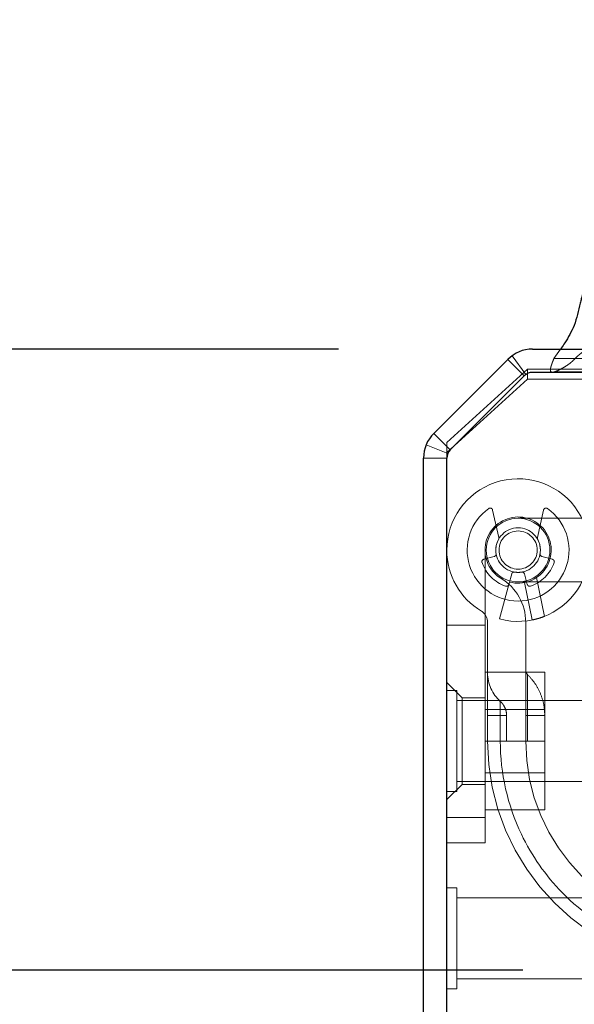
# Model space of a CAD drawing. Header units: inches. Extents: x 0.2 to 10.8, y 0.2 to 8.2.
# Tile 5 of 112: x 2.811 to 2.954, y 1.996 to 2.25. Entities that reach past the tile are written whole.
import ezdxf

# ---------------------------------------------------------------- set-up
doc = ezdxf.new("R2010")
doc.units = ezdxf.units.IN
doc.header["$MEASUREMENT"] = 0
doc.linetypes.add('HIDDEN', pattern=[0.07500000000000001, 0.05, -0.025])
doc.layers.add('DIMENSIONS', color=140, linetype='Continuous')
doc.styles.add('SLDTEXTSTYLE0', font='TXT', dxfattribs={"width": 0.7})
doc.dimstyles.new('SLDDIMSTYLE1', dxfattribs={"dimtxt": 0.0849609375, "dimasz": 0.13, "dimexe": 0, "dimexo": 0.0625, "dimgap": 0.021240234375, "dimtad": 0, "dimtih": 1, "dimtoh": 1, "dimlfac": 12, "dimrnd": 1e-09, "dimzin": 12, "dimdsep": 46, "dimtxsty": 'SLDTEXTSTYLE0', "dimsah": 1, "dimcen": 0.09, "dimadec": 0, "dimazin": 3, "dimtfac": 1, "dimtmove": 0, "dimatfit": 0, "dimfxl": 0, "dimfrac": 2, "dimtolj": 1, "dimtzin": 12, "dimarcsym": 0})

# ---------------------------------------------------------------- blocks, each defined once
blk = doc.blocks.new('_D_15')
at = {"layer": 'DIMENSIONS'}
for p, q in [((2.721124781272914, 2.164807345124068), (2.721124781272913, 2.414807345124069)), ((2.893417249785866, 2.16480734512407), (2.596124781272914, 2.164807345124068)), ((2.940895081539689, 2.004752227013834), (2.596124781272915, 2.004752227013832)), ((2.721124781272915, 1.791299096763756), (2.721124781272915, 2.004752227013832)), ((2.178864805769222, 1.791299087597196), (2.150334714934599, 1.791299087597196)), ((2.150334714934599, 1.791299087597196), (2.150334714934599, 1.656268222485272)), ((2.431333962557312, 1.791299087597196), (2.459864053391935, 1.791299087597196)), ((2.459864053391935, 1.791299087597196), (2.459864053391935, 1.656268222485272)), ((2.584526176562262, 1.791299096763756), (2.721124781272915, 1.791299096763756)), ((2.150334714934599, 1.656268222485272), (2.178864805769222, 1.656268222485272)), ((2.459864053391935, 1.656268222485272), (2.431333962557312, 1.656268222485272))]:
    blk.add_line(p, q, dxfattribs=at)
for points in [[(2.721124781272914, 2.164807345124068), (2.741124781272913, 2.294807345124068), (2.701124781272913, 2.294807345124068)], [(2.721124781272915, 2.004752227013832), (2.701124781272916, 1.874752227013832), (2.741124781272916, 1.874752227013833)]]:
    blk.add_solid(points, dxfattribs=at)
at = {"layer": 'DIMENSIONS', "char_height": 0.08333333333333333, "attachment_point": 1, "style": 'SLDTEXTSTYLE0'}
for s, insert in [('1.92', (2.178864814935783, 1.917741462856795)), ('48.8', (2.178864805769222, 1.763690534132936))]:
    blk.add_mtext(s, dxfattribs=dict(at, insert=insert))

msp = doc.modelspace()

# ---------------------------------------------------------------- linework, layer by layer
at = {"color": 7, "linetype": 'Continuous', "lineweight": 25}
for p, q in [((2.943417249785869, 2.164807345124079), (3.016424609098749, 2.164807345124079)), ((2.917977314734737, 2.143095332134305), (2.93705328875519, 2.162171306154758)), ((2.941294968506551, 2.157929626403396), (2.922218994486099, 2.138853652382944)), ((3.016417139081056, 2.158807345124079), (2.943413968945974, 2.158807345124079)), ((2.915341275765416, 1.507140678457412), (2.915341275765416, 2.136731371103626)), ((2.921341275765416, 1.504140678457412), (2.921341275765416, 2.136734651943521))]:
    msp.add_line(p, q, dxfattribs=at)
at = {"color": 7, "linetype": 'HIDDEN', "lineweight": 18}
for p, q in [((2.950651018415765, 2.164807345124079), (2.948963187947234, 2.1624255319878)), ((2.941295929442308, 2.157928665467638), (2.937053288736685, 2.162171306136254)), ((2.941663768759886, 2.158241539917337), (2.938156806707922, 2.163109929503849)), ((2.948963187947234, 2.1624255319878), (3.016424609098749, 2.162425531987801)), ((2.921341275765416, 2.140729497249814), (2.94217460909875, 2.159610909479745)), ((2.94217460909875, 2.159610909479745), (2.94217460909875, 2.157075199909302)), ((2.94217460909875, 2.159610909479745), (3.018841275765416, 2.159610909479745)), ((2.94217460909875, 2.157075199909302), (2.921341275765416, 2.138193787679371)), ((2.922219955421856, 2.138852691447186), (2.941295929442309, 2.157928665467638)), ((2.94217460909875, 2.157075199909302), (3.017834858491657, 2.157075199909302)), ((2.949136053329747, 2.158989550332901), (3.016424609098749, 2.158989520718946)), ((2.922219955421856, 2.138852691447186), (2.917977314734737, 2.143095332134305)), ((2.921569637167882, 2.137879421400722), (2.916026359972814, 2.140175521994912)), ((2.921341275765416, 2.138193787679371), (2.921341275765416, 2.140729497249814)), ((2.921341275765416, 2.136731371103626), (2.915341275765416, 2.136731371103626)), ((2.921341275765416, 2.136734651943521), (2.921341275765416, 2.138193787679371)), ((2.934737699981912, 2.116225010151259), (2.933157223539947, 2.123342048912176)), ((2.946270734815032, 2.123342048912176), (2.944690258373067, 2.116225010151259)), ((2.956118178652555, 2.121222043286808), (2.93971397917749, 2.121222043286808)), ((2.930863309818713, 2.110648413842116), (2.933566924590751, 2.111372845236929)), ((2.931183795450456, 2.113019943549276), (2.931183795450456, 2.044122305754)), ((2.945861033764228, 2.111372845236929), (2.948564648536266, 2.110648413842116)), ((2.938066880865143, 2.106872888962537), (2.93734244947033, 2.104169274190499)), ((2.942085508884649, 2.104169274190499), (2.941361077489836, 2.106872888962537)), ((2.93734244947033, 2.104169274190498), (2.934958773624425, 2.095273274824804)), ((2.93971397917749, 2.104817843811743), (2.956118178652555, 2.104817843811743)), ((2.941389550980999, 2.104655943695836), (2.943322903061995, 2.095005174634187)), ((2.944477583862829, 2.105943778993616), (2.946481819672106, 2.095939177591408)), ((2.946481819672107, 2.095939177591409), (2.944477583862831, 2.105943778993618)), ((2.944477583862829, 2.105943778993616), (2.946481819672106, 2.095939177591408)), ((2.946481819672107, 2.095939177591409), (2.944477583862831, 2.105943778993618)), ((2.931183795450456, 2.093632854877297), (2.921341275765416, 2.093632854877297)), ((2.931839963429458, 2.094460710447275), (2.931839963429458, 2.063807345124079)), ((2.941682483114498, 2.063807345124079), (2.941682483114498, 2.094460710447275)), ((2.931183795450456, 2.081557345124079), (2.946600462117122, 2.081557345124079)), ((2.946600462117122, 2.063807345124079), (2.946600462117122, 2.081557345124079)), ((2.925278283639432, 2.074962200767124), (2.921341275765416, 2.078899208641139)), ((2.923945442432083, 2.076828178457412), (2.921341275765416, 2.076828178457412)), ((2.923945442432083, 2.063807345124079), (2.923945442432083, 2.076828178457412)), ((2.973424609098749, 2.074224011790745), (2.923945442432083, 2.074224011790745)), ((2.925278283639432, 2.074962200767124), (2.925278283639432, 2.052652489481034)), ((2.931183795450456, 2.074962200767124), (2.925278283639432, 2.074962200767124)), ((2.946600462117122, 2.071969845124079), (2.931183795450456, 2.071969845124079)), ((2.931839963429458, 2.070369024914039), (2.935126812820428, 2.070369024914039)), ((2.931839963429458, 2.070369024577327), (2.935126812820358, 2.070369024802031)), ((2.931839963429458, 2.070369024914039), (2.935126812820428, 2.070369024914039)), ((2.931839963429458, 2.070369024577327), (2.935126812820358, 2.070369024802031)), ((2.931839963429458, 2.070369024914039), (2.935126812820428, 2.070369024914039)), ((2.931839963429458, 2.070369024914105), (2.931839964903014, 2.063807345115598)), ((2.931839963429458, 2.070369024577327), (2.935126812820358, 2.070369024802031)), ((2.931839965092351, 2.063807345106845), (2.931839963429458, 2.070369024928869)), ((2.931839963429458, 2.070369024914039), (2.935126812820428, 2.070369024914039)), ((2.931839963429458, 2.070369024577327), (2.935126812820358, 2.070369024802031)), ((2.935126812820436, 2.070369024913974), (2.935126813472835, 2.063807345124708)), ((2.935126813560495, 2.063807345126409), (2.935126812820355, 2.070369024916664)), ((2.935126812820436, 2.070369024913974), (2.935126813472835, 2.063807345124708)), ((2.935126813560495, 2.063807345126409), (2.935126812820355, 2.070369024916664)), ((2.935126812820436, 2.070369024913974), (2.935126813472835, 2.063807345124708)), ((2.935126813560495, 2.063807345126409), (2.935126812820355, 2.070369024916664)), ((2.935126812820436, 2.070369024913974), (2.935126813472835, 2.063807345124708)), ((2.935126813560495, 2.063807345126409), (2.935126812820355, 2.070369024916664)), ((2.936761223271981, 2.063807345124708), (2.936761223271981, 2.070369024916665)), ((2.941682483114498, 2.070369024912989), (2.942173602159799, 2.070369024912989)), ((2.941682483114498, 2.070369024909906), (2.942173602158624, 2.070369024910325)), ((2.941682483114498, 2.070369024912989), (2.942173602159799, 2.070369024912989)), ((2.941682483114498, 2.070369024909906), (2.942173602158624, 2.070369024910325)), ((2.941682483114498, 2.070369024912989), (2.942173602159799, 2.070369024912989)), ((2.941682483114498, 2.070369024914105), (2.941682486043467, 2.063807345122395)), ((2.941682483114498, 2.070369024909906), (2.942173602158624, 2.070369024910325)), ((2.941682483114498, 2.070369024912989), (2.942173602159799, 2.070369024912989)), ((2.941682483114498, 2.070369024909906), (2.942173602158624, 2.070369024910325)), ((2.942173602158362, 2.070369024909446), (2.942173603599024, 2.063807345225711)), ((2.94217360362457, 2.063807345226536), (2.942173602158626, 2.07036902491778)), ((2.942173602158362, 2.070369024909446), (2.942173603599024, 2.063807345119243)), ((2.94217360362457, 2.063807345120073), (2.942173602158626, 2.07036902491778)), ((2.942173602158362, 2.070369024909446), (2.942173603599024, 2.063807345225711)), ((2.94217360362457, 2.063807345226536), (2.942173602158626, 2.07036902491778)), ((2.942173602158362, 2.070369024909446), (2.942173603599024, 2.063807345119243)), ((2.94217360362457, 2.063807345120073), (2.942173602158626, 2.07036902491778)), ((2.946599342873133, 2.063807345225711), (2.946599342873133, 2.07036902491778)), ((2.923945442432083, 2.050786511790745), (2.923945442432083, 2.063807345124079)), ((2.931183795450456, 2.063807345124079), (2.946600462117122, 2.063807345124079)), ((2.946600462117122, 2.046057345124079), (2.946600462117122, 2.063807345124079)), ((2.931183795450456, 2.055644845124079), (2.946600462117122, 2.055644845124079)), ((2.923945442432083, 2.053390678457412), (2.973424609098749, 2.053390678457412)), ((2.921341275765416, 2.048715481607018), (2.925278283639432, 2.052652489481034)), ((2.921341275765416, 2.050786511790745), (2.923945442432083, 2.050786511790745)), ((2.925278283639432, 2.052652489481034), (2.931183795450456, 2.052652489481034)), ((2.931183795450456, 2.046057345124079), (2.946600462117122, 2.046057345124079)), ((2.931183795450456, 2.044122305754), (2.921341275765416, 2.044122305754)), ((2.921341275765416, 2.044122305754), (2.931183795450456, 2.044122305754)), ((2.931183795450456, 2.044122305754), (2.921341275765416, 2.044122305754)), ((2.921341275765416, 2.044122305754), (2.931183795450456, 2.044122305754)), ((2.931183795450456, 2.044122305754), (2.931183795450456, 2.037560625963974)), ((2.931183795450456, 2.037560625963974), (2.921341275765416, 2.037560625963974)), ((2.923945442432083, 2.025994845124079), (2.921341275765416, 2.025994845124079)), ((2.923945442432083, 2.012974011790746), (2.923945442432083, 2.025994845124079)), ((2.973424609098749, 2.023390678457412), (2.923945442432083, 2.023390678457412)), ((2.923945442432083, 1.999953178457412), (2.923945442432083, 2.012974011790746)), ((2.923945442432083, 2.002557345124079), (2.973424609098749, 2.002557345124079)), ((2.921341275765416, 1.999953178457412), (2.923945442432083, 1.999953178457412))]:
    msp.add_line(p, q, dxfattribs=at)
for radius in [0.00820209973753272, 0.005741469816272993, 0.004921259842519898]:
    msp.add_circle((2.93971397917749, 2.113019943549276), radius, dxfattribs=at)
at = {"color": 7, "linetype": 'Continuous', "lineweight": 25}
for centre, radius, start, end in [((2.943417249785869, 2.155807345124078), 0.009000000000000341, 90, 134.999999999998), ((2.943413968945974, 2.155810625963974), 0.00299671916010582, 90, 134.999999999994), ((2.924341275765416, 2.136731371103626), 0.009000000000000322, 134.999999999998, 180), ((2.924337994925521, 2.136734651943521), 0.00299671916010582, 134.999999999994, 180)]:
    msp.add_arc(centre, radius, start, end, dxfattribs=at)
at = {"color": 7, "linetype": 'HIDDEN', "lineweight": 18}
for centre, radius, start, end in [((2.93971397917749, 2.113019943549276), 0.01837270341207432, 255.0000000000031, 180), ((2.932516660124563, 2.123199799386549), 0.0006561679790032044, 12.5204627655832, 125.2609148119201), ((2.946911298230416, 2.123199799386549), 0.0006561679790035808, 54.73908518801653, 167.4795372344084), ((2.93971397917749, 2.113019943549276), 0.01312335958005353, 125.2609148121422, 54.73908518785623), ((2.93971397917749, 2.113019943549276), 0.008530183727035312, 255.0000000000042, 180), ((2.934097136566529, 2.116082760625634), 0.0006561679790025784, 331.3967362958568, 12.52046276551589), ((2.945330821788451, 2.116082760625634), 0.0006561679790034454, 167.4795372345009, 208.6032637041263), ((2.93971397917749, 2.113019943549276), 0.005741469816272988, 151.3967362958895, 189.1131578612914), ((2.93971397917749, 2.113019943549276), 0.005741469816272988, 350.8868421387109, 28.60326370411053), ((2.93971397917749, 2.113019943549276), 0.01837270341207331, 180, 238.9924169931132), ((2.93971397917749, 2.113019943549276), 0.008530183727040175, 180, 238.9924169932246), ((2.933397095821, 2.112006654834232), 0.0006561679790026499, 284.999999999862, 9.113157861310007), ((2.946030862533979, 2.112006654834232), 0.0006561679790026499, 170.88684213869, 255.0000000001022), ((2.931033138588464, 2.110014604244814), 0.0006561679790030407, 104.9999999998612, 199.0960437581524), ((2.93971397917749, 2.113019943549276), 0.009842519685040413, 199.096043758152, 250.9039562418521), ((2.93971397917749, 2.113019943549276), 0.009842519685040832, 289.0960437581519, 340.9039562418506), ((2.948394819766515, 2.110014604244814), 0.0006561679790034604, 340.9039562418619, 75.00000000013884), ((2.938700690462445, 2.106703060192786), 0.0006561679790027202, 80.88684213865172, 165.0000000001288), ((2.93971397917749, 2.113019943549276), 0.005741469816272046, 260.8868421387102, 279.1131578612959), ((2.940727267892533, 2.106703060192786), 0.0006561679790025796, 14.99999999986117, 99.11315786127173), ((2.928559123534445, 2.094460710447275), 0.01312335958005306, 0, 58.99241699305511), ((2.936708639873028, 2.10433910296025), 0.0006561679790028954, 250.9039562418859, 345.0000000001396), ((2.942719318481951, 2.10433910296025), 0.0006561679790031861, 194.999999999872, 289.0960437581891), ((2.928559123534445, 2.094460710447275), 0.003280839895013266, 0, 58.99241699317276), ((2.941682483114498, 2.081372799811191), 0.009842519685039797, 180, 228.2366022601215), ((2.943322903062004, 2.08208348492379), 0.001640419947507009, 180, 225.5237275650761), ((2.990895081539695, 2.063807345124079), 0.05905511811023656, 180, 0), ((2.990895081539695, 2.063807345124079), 0.04921259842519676, 180, 0)]:
    msp.add_arc(centre, radius, start, end, dxfattribs=at)
at = {"color": 7, "linetype": 'Continuous', "lineweight": 25}
msp.add_open_spline([(2.956966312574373, 2.18141061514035), (2.956637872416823, 2.180195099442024), (2.956214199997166, 2.178627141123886), (2.95535292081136, 2.17509080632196), (2.954424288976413, 2.170925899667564), (2.952364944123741, 2.167324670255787), (2.95108370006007, 2.165416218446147), (2.950706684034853, 2.164885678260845), (2.950651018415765, 2.164807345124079)], degree=3, knots=[0, 0, 0, 0, 0.2048192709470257, 0.2642072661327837, 0.5877581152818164, 0.8815774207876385, 0.9825151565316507, 1, 1, 1, 1], dxfattribs=at)
at = {"color": 7, "linetype": 'HIDDEN', "lineweight": 18}
for points, knots in [([(2.948963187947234, 2.1624255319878), (2.948832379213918, 2.162110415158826), (2.94859388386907, 2.161535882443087), (2.948310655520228, 2.16073225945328), (2.948116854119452, 2.160079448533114), (2.948024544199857, 2.159605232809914), (2.948029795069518, 2.159279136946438), (2.948096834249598, 2.159068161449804), (2.948228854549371, 2.158928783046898), (2.948410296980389, 2.158869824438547), (2.948630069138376, 2.158859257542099), (2.94889132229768, 2.1589073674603), (2.949189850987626, 2.159004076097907), (2.949761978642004, 2.159203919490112), (2.950571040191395, 2.159576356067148), (2.951568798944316, 2.160131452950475), (2.952493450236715, 2.160717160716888), (2.953345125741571, 2.161367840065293), (2.954178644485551, 2.162151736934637), (2.954884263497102, 2.162868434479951), (2.955543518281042, 2.163458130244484), (2.956131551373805, 2.163902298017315), (2.956984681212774, 2.164430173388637), (2.958526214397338, 2.165009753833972), (2.960459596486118, 2.165242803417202), (2.96238303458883, 2.165577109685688), (2.963736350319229, 2.165711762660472), (2.964632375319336, 2.165647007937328), (2.965166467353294, 2.165511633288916), (2.965486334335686, 2.165335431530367), (2.965744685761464, 2.16509423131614), (2.965916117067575, 2.164751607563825), (2.966004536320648, 2.16428859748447), (2.966009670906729, 2.163789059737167), (2.965975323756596, 2.163290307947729), (2.965938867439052, 2.162804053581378), (2.965884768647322, 2.162389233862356), (2.965860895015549, 2.162037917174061), (2.965889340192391, 2.161753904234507), (2.965954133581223, 2.161475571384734), (2.966059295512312, 2.161221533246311), (2.966177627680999, 2.161035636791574), (2.966396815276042, 2.160896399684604), (2.966722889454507, 2.160799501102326), (2.967214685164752, 2.160820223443), (2.967727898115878, 2.160958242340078), (2.968421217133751, 2.161265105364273), (2.969213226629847, 2.161813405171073), (2.970019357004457, 2.16267354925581), (2.970667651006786, 2.163781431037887), (2.971168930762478, 2.164910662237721), (2.971675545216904, 2.16595791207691), (2.972110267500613, 2.166714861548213), (2.972638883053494, 2.167490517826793), (2.973339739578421, 2.168284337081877), (2.974292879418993, 2.168986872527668), (2.975204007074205, 2.169198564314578), (2.975838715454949, 2.16899147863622), (2.976177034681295, 2.16877829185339), (2.976450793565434, 2.168445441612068), (2.976723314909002, 2.167931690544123), (2.977027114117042, 2.167315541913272), (2.97736645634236, 2.166728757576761), (2.977826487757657, 2.165997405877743), (2.978415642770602, 2.165129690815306), (2.979161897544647, 2.164190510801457), (2.979934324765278, 2.163364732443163), (2.980725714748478, 2.162678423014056), (2.981472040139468, 2.162220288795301), (2.98215043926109, 2.161999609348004), (2.982747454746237, 2.161951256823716), (2.983209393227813, 2.162097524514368), (2.983463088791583, 2.162343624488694), (2.983542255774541, 2.16250115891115), (2.983600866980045, 2.162706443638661), (2.983638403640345, 2.162955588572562), (2.983656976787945, 2.163240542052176), (2.983655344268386, 2.163553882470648), (2.983633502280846, 2.163891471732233), (2.983591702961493, 2.164253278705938), (2.983516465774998, 2.164709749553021), (2.983410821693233, 2.165251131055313), (2.983281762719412, 2.165870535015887), (2.983125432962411, 2.166524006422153), (2.982984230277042, 2.167183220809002), (2.982923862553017, 2.167822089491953), (2.982939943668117, 2.168363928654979), (2.983085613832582, 2.168828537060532), (2.983349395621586, 2.169054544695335), (2.983603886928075, 2.169127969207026), (2.983830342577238, 2.169141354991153), (2.984138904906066, 2.169107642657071), (2.984671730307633, 2.1689871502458), (2.985672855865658, 2.168639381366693), (2.987048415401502, 2.168037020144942), (2.988608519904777, 2.167099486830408), (2.990096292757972, 2.165874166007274), (2.991221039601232, 2.164700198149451), (2.992017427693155, 2.163826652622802), (2.99246054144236, 2.163380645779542), (2.992833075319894, 2.163064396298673), (2.993193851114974, 2.16283791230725), (2.993594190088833, 2.162703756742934), (2.99400955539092, 2.162721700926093), (2.994398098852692, 2.162853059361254), (2.994728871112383, 2.163042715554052), (2.99497366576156, 2.163274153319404), (2.995149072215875, 2.163572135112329), (2.995256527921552, 2.163896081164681), (2.995307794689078, 2.164275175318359), (2.99525184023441, 2.164753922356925), (2.995113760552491, 2.165355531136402), (2.994881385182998, 2.166075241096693), (2.994673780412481, 2.166576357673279), (2.99456129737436, 2.166847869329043)], [0, 0, 0, 0, 0.01165580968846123, 0.02125130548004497, 0.02862020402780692, 0.03429118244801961, 0.03667556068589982, 0.03893308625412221, 0.04124556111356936, 0.04399857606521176, 0.04734540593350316, 0.05123865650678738, 0.05575357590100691, 0.06095083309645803, 0.07795820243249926, 0.09408110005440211, 0.1092829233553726, 0.1236696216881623, 0.1375796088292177, 0.154134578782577, 0.1630180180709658, 0.1729922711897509, 0.1840146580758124, 0.2048891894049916, 0.2441303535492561, 0.2718263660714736, 0.2922069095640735, 0.3053877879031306, 0.3118454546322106, 0.3169624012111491, 0.3208356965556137, 0.3252760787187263, 0.3302677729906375, 0.3359005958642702, 0.3410985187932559, 0.3462793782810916, 0.3515152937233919, 0.3544827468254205, 0.3574843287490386, 0.3605674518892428, 0.363707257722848, 0.3668044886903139, 0.3686870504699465, 0.3738130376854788, 0.3820846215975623, 0.3908438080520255, 0.3972951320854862, 0.4147690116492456, 0.4303906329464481, 0.4422064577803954, 0.461048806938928, 0.4723716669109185, 0.4826980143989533, 0.4921122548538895, 0.5067198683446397, 0.5227377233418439, 0.5401598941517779, 0.5471704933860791, 0.5518299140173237, 0.5564977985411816, 0.5638264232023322, 0.5721575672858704, 0.5801748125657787, 0.5879775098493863, 0.6035088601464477, 0.618466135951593, 0.6329214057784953, 0.6469260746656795, 0.6603699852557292, 0.6694171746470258, 0.6784503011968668, 0.6877764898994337, 0.689599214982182, 0.6916347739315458, 0.6940048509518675, 0.6967465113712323, 0.6997911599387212, 0.7031107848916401, 0.7067203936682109, 0.7106189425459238, 0.7148230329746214, 0.7216775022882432, 0.7285545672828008, 0.7354668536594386, 0.7435757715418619, 0.7503644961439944, 0.7559948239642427, 0.7607307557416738, 0.7657889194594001, 0.7692104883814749, 0.7726136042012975, 0.776044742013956, 0.782782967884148, 0.7970064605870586, 0.8224909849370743, 0.8478785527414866, 0.873571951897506, 0.8997148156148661, 0.9106852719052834, 0.9188292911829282, 0.9241891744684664, 0.9304522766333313, 0.9365866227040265, 0.9427589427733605, 0.9491693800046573, 0.9540555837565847, 0.9584565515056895, 0.9625319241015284, 0.9663326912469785, 0.9697505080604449, 0.9746993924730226, 0.9815092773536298, 0.9899814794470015, 0.9999999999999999, 0.9999999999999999, 0.9999999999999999, 0.9999999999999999]), ([(2.946481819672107, 2.095939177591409), (2.946077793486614, 2.095779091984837), (2.945675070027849, 2.095636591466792), (2.944914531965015, 2.095394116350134), (2.944561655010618, 2.095295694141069), (2.943971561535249, 2.095144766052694), (2.94373132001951, 2.095091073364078), (2.94340891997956, 2.095021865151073), (2.943322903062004, 2.095005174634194), (2.943322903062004, 2.095005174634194)], [0, 0, 0, 0, 0.25, 0.25, 0.5, 0.5, 0.75, 0.75, 1, 1, 1, 1]), ([(2.942173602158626, 2.07036902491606), (2.942173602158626, 2.073140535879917), (2.942173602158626, 2.077238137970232), (2.942173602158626, 2.080363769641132), (2.942173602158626, 2.081187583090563), (2.942173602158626, 2.080363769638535), (2.942173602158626, 2.077238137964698), (2.942173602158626, 2.073140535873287), (2.942173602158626, 2.070369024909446)], [6.283185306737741, 6.283185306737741, 6.283185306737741, 6.283185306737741, 7.068583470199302, 7.461282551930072, 7.853981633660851, 8.24668071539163, 8.63937979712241, 9.42477796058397, 9.42477796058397, 9.42477796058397, 9.42477796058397]), ([(2.942173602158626, 2.07036902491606), (2.942173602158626, 2.073140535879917), (2.942173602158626, 2.077238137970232), (2.942173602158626, 2.080363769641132), (2.942173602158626, 2.081187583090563), (2.942173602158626, 2.080363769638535), (2.942173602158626, 2.077238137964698), (2.942173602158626, 2.073140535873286), (2.942173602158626, 2.070369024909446)], [6.283185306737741, 6.283185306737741, 6.283185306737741, 6.283185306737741, 7.068583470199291, 7.46128255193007, 7.85398163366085, 8.24668071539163, 8.6393797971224, 9.42477796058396, 9.42477796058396, 9.42477796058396, 9.42477796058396]), ([(2.942173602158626, 2.07036902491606), (2.942173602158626, 2.073140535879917), (2.942173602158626, 2.077238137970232), (2.942173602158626, 2.080363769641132), (2.942173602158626, 2.081187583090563), (2.942173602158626, 2.080363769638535), (2.942173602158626, 2.077238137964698), (2.942173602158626, 2.073140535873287), (2.942173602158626, 2.070369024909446)], [6.283185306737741, 6.283185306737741, 6.283185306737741, 6.283185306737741, 7.068583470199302, 7.461282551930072, 7.853981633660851, 8.24668071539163, 8.63937979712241, 9.42477796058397, 9.42477796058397, 9.42477796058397, 9.42477796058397]), ([(2.942173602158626, 2.07036902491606), (2.942173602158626, 2.073140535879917), (2.942173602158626, 2.077238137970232), (2.942173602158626, 2.080363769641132), (2.942173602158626, 2.081187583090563), (2.942173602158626, 2.080363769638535), (2.942173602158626, 2.077238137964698), (2.942173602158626, 2.073140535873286), (2.942173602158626, 2.070369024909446)], [6.283185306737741, 6.283185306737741, 6.283185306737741, 6.283185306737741, 7.068583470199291, 7.46128255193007, 7.85398163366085, 8.24668071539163, 8.6393797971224, 9.42477796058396, 9.42477796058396, 9.42477796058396, 9.42477796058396]), ([(2.946599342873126, 2.070369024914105), (2.946544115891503, 2.071348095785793), (2.946433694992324, 2.073305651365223), (2.945528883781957, 2.076119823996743), (2.944150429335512, 2.078734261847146), (2.942832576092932, 2.080186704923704), (2.942173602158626, 2.080912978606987)], [0, 0, 0, 0, 0.2500292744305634, 0.4999088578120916, 0.7499364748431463, 0.9999999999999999, 0.9999999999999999, 0.9999999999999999, 0.9999999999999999]), ([(2.935126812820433, 2.070369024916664), (2.935126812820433, 2.070848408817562), (2.935126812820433, 2.071327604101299), (2.935126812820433, 2.072213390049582), (2.935126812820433, 2.072619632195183), (2.935126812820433, 2.073297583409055), (2.935126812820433, 2.073569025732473), (2.935126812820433, 2.073935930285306), (2.935126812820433, 2.074031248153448), (2.935126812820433, 2.074031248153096), (2.935126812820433, 2.073935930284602), (2.935126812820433, 2.073569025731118), (2.935126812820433, 2.073297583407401), (2.935126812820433, 2.072619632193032), (2.935126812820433, 2.072213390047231), (2.935126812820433, 2.071327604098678), (2.935126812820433, 2.070848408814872), (2.935126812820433, 2.070369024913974)], [0, 0, 0, 0, 0.125, 0.125, 0.25, 0.25, 0.375, 0.375, 0.5, 0.5, 0.625, 0.625, 0.75, 0.75, 0.875, 0.875, 1, 1, 1, 1]), ([(2.935126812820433, 2.070369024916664), (2.935126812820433, 2.070848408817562), (2.935126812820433, 2.071327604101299), (2.935126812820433, 2.072213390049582), (2.935126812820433, 2.072619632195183), (2.935126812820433, 2.073297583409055), (2.935126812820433, 2.073569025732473), (2.935126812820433, 2.073935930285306), (2.935126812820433, 2.074031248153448), (2.935126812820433, 2.074031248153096), (2.935126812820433, 2.073935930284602), (2.935126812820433, 2.073569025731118), (2.935126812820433, 2.073297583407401), (2.935126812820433, 2.072619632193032), (2.935126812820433, 2.072213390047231), (2.935126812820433, 2.071327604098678), (2.935126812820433, 2.070848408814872), (2.935126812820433, 2.070369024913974)], [0, 0, 0, 0, 0.125, 0.125, 0.25, 0.25, 0.375, 0.375, 0.5, 0.5, 0.625, 0.625, 0.75, 0.75, 0.875, 0.875, 1, 1, 1, 1]), ([(2.935126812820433, 2.070369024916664), (2.935126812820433, 2.070848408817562), (2.935126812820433, 2.071327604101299), (2.935126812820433, 2.072213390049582), (2.935126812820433, 2.072619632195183), (2.935126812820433, 2.073297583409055), (2.935126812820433, 2.073569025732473), (2.935126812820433, 2.073935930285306), (2.935126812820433, 2.074031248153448), (2.935126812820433, 2.074031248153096), (2.935126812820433, 2.073935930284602), (2.935126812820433, 2.073569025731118), (2.935126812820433, 2.073297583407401), (2.935126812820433, 2.072619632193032), (2.935126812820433, 2.072213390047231), (2.935126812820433, 2.071327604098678), (2.935126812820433, 2.070848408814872), (2.935126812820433, 2.070369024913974)], [0, 0, 0, 0, 0.125, 0.125, 0.25, 0.25, 0.375, 0.375, 0.5, 0.5, 0.625, 0.625, 0.75, 0.75, 0.875, 0.875, 1, 1, 1, 1]), ([(2.935126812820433, 2.070369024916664), (2.935126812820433, 2.070848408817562), (2.935126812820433, 2.071327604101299), (2.935126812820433, 2.072213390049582), (2.935126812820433, 2.072619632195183), (2.935126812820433, 2.073297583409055), (2.935126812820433, 2.073569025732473), (2.935126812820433, 2.073935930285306), (2.935126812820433, 2.074031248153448), (2.935126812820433, 2.074031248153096), (2.935126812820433, 2.073935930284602), (2.935126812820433, 2.073569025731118), (2.935126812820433, 2.073297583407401), (2.935126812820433, 2.072619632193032), (2.935126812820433, 2.072213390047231), (2.935126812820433, 2.071327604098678), (2.935126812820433, 2.070848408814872), (2.935126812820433, 2.070369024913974)], [0, 0, 0, 0, 0.125, 0.125, 0.25, 0.25, 0.375, 0.375, 0.5, 0.5, 0.625, 0.625, 0.75, 0.75, 0.875, 0.875, 1, 1, 1, 1]), ([(2.936761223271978, 2.070369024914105), (2.936739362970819, 2.070712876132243), (2.936695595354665, 2.071401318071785), (2.936356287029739, 2.072384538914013), (2.935852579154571, 2.073294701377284), (2.935368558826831, 2.073785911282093), (2.935126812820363, 2.074031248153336)], [0, 0, 0, 0, 0.2497858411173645, 0.5001088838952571, 0.7503272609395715, 0.9999999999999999, 0.9999999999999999, 0.9999999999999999, 0.9999999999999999]), ([(2.946526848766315, 2.070369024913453), (2.946538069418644, 2.070451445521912), (2.94655961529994, 2.070609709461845), (2.946582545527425, 2.07067421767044), (2.946597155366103, 2.070604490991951), (2.94659862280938, 2.070446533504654), (2.946599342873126, 2.070369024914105)], [0, 0, 0, 0, 0.2770954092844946, 0.5320782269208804, 0.770394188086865, 1, 1, 1, 1]), ([(2.942173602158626, 2.070369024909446), (2.942833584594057, 2.070369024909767), (2.944153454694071, 2.070369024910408), (2.945516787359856, 2.070369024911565), (2.946317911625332, 2.070369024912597), (2.946420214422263, 2.070369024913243), (2.946454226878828, 2.070369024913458)], [0, 0, 0, 0, 0.2859748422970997, 0.5719086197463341, 0.8576731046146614, 1, 1, 1, 1]), ([(2.946454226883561, 2.070369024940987), (2.946420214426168, 2.07036902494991), (2.946317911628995, 2.070369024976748), (2.945516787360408, 2.070369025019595), (2.944153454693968, 2.070369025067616), (2.942833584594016, 2.070369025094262), (2.942173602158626, 2.070369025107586)], [0, 0, 0, 0, 0.1423268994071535, 0.4280913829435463, 0.7140251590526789, 1, 1, 1, 1]), ([(2.942173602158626, 2.070369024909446), (2.942833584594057, 2.070369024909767), (2.944153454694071, 2.070369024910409), (2.945516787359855, 2.070369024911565), (2.946317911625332, 2.070369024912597), (2.946420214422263, 2.070369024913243), (2.946454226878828, 2.070369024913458)], [0, 0, 0, 0, 0.2859748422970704, 0.5719086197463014, 0.8576731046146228, 1, 1, 1, 1]), ([(2.946454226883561, 2.070369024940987), (2.946420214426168, 2.07036902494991), (2.946317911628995, 2.070369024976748), (2.945516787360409, 2.070369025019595), (2.944153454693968, 2.070369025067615), (2.942833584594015, 2.070369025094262), (2.942173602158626, 2.070369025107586)], [0, 0, 0, 0, 0.142326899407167, 0.4280913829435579, 0.7140251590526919, 1, 1, 1, 1]), ([(2.942173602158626, 2.070369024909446), (2.942833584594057, 2.070369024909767), (2.944153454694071, 2.070369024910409), (2.945516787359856, 2.070369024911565), (2.946317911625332, 2.070369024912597), (2.946420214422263, 2.070369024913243), (2.946454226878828, 2.070369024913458)], [0, 0, 0, 0, 0.2859748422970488, 0.5719086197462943, 0.8576731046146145, 1, 1, 1, 1]), ([(2.946454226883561, 2.070369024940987), (2.946420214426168, 2.07036902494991), (2.946317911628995, 2.070369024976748), (2.945516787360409, 2.070369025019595), (2.944153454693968, 2.070369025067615), (2.942833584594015, 2.070369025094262), (2.942173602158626, 2.070369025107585)], [0, 0, 0, 0, 0.1423268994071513, 0.4280913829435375, 0.7140251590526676, 1, 1, 1, 1]), ([(3.04666412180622, 2.063807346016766), (3.046673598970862, 2.055536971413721), (3.043394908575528, 2.041124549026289), (3.030717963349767, 2.023001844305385), (3.013055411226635, 2.0110141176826), (2.990895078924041, 2.006552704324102), (2.968734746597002, 2.011014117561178), (2.951072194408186, 2.023001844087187), (2.938395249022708, 2.041124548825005), (2.935116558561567, 2.055536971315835), (2.935126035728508, 2.063807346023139)], [4.712414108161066, 4.712414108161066, 4.712414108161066, 4.712414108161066, 5.15721612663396, 5.48839215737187, 5.88580339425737, 6.28321463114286, 6.68062586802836, 7.07803710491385, 7.40921313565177, 7.854015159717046, 7.854015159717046, 7.854015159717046, 7.854015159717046]), ([(3.046664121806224, 2.063807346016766), (3.046673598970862, 2.055536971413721), (3.043394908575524, 2.041124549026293), (3.030717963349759, 2.023001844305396), (3.013055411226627, 2.011014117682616), (2.990895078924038, 2.006552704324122), (2.968734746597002, 2.011014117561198), (2.951072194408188, 2.023001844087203), (2.938395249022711, 2.041124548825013), (2.935116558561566, 2.055536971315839), (2.935126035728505, 2.063807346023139)], [4.712414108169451, 4.712414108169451, 4.712414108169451, 4.712414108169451, 5.15721612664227, 5.4883921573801, 5.8858033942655, 6.2832146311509, 6.68062586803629, 7.07803710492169, 7.40921313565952, 7.854015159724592, 7.854015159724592, 7.854015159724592, 7.854015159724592]), ([(3.04666412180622, 2.063807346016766), (3.046673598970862, 2.055536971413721), (3.043394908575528, 2.041124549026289), (3.030717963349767, 2.023001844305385), (3.013055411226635, 2.0110141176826), (2.990895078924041, 2.006552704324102), (2.968734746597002, 2.011014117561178), (2.951072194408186, 2.023001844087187), (2.938395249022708, 2.041124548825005), (2.935116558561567, 2.055536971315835), (2.935126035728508, 2.063807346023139)], [4.712414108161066, 4.712414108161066, 4.712414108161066, 4.712414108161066, 5.15721612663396, 5.48839215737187, 5.88580339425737, 6.28321463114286, 6.68062586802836, 7.07803710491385, 7.40921313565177, 7.854015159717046, 7.854015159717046, 7.854015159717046, 7.854015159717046]), ([(3.046664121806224, 2.063807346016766), (3.046673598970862, 2.055536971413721), (3.043394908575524, 2.041124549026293), (3.030717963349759, 2.023001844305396), (3.013055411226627, 2.011014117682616), (2.990895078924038, 2.006552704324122), (2.968734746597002, 2.011014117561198), (2.951072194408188, 2.023001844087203), (2.938395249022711, 2.041124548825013), (2.935116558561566, 2.055536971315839), (2.935126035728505, 2.063807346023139)], [4.712414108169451, 4.712414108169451, 4.712414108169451, 4.712414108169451, 5.15721612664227, 5.4883921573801, 5.8858033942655, 6.2832146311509, 6.68062586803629, 7.07803710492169, 7.40921313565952, 7.854015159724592, 7.854015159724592, 7.854015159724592, 7.854015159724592]), ([(2.935126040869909, 2.063807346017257), (2.935116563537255, 2.055536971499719), (2.938395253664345, 2.041124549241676), (2.951072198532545, 2.023001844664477), (2.968734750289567, 2.011014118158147), (2.990895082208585, 2.006552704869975), (3.013055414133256, 2.011014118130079), (3.030717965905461, 2.023001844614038), (3.043394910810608, 2.041124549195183), (3.046673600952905, 2.05553697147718), (3.0466641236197, 2.063807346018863)], [4.71236405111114, 4.71236405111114, 4.71236405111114, 4.71236405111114, 5.157166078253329, 5.4883421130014, 5.88575335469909, 6.28316459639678, 6.680575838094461, 7.07798707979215, 7.409163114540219, 7.853965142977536, 7.853965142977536, 7.853965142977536, 7.853965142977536]), ([(2.935126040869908, 2.063807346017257), (2.93511656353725, 2.055536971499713), (2.938395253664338, 2.041124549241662), (2.951072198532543, 2.023001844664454), (2.96873475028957, 2.011014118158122), (2.990895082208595, 2.00655270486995), (3.013055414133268, 2.011014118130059), (3.030717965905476, 2.023001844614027), (3.043394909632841, 2.041124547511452), (3.046673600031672, 2.055536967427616), (3.046664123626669, 2.063807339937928)], [4.712364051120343, 4.712364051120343, 4.712364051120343, 4.712364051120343, 5.15716607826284, 5.488342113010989, 5.885753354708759, 6.28316459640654, 6.68057583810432, 7.077987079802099, 7.40916311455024, 7.853965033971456, 7.853965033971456, 7.853965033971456, 7.853965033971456]), ([(2.935126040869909, 2.063807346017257), (2.935116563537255, 2.055536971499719), (2.938395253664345, 2.041124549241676), (2.951072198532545, 2.023001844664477), (2.968734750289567, 2.011014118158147), (2.990895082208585, 2.006552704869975), (3.013055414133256, 2.011014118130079), (3.030717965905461, 2.023001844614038), (3.043394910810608, 2.041124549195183), (3.046673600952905, 2.05553697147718), (3.0466641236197, 2.063807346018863)], [4.71236405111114, 4.71236405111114, 4.71236405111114, 4.71236405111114, 5.157166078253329, 5.4883421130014, 5.88575335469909, 6.28316459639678, 6.680575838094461, 7.07798707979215, 7.409163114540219, 7.853965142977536, 7.853965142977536, 7.853965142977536, 7.853965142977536]), ([(2.935126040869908, 2.063807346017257), (2.93511656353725, 2.055536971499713), (2.938395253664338, 2.041124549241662), (2.951072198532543, 2.023001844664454), (2.96873475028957, 2.011014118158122), (2.990895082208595, 2.00655270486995), (3.013055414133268, 2.011014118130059), (3.030717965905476, 2.023001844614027), (3.043394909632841, 2.041124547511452), (3.046673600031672, 2.055536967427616), (3.046664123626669, 2.063807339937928)], [4.712364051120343, 4.712364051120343, 4.712364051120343, 4.712364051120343, 5.15716607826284, 5.488342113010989, 5.885753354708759, 6.28316459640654, 6.68057583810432, 7.077987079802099, 7.40916311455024, 7.853965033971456, 7.853965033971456, 7.853965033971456, 7.853965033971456]), ([(3.044906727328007, 2.063821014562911), (3.044653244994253, 2.05945928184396), (3.044151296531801, 2.050822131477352), (3.03952256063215, 2.039071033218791), (3.033173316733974, 2.029402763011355), (3.025878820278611, 2.022128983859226), (3.018493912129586, 2.01699395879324), (3.011570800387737, 2.013609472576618), (3.005281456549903, 2.011505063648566), (2.999016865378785, 2.010162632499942), (2.991971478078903, 2.009498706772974), (2.983563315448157, 2.009919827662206), (2.973987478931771, 2.012026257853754), (2.963719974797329, 2.016494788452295), (2.953530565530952, 2.023892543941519), (2.946208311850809, 2.032623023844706), (2.941527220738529, 2.041148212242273), (2.938797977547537, 2.048468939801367), (2.937046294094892, 2.056114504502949), (2.936900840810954, 2.06132100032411), (2.936831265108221, 2.063811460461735)], [0, 0, 0, 0, 0.07677256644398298, 0.1520258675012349, 0.2197931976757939, 0.280051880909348, 0.3328037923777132, 0.3780288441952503, 0.4157324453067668, 0.4497021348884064, 0.4910227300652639, 0.5404033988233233, 0.5978448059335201, 0.663318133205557, 0.7368401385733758, 0.8183840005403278, 0.8622633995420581, 0.908156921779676, 0.9560680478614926, 1, 1, 1, 1]), ([(3.035190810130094, 2.06380735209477), (3.035050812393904, 2.061140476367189), (3.034762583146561, 2.055649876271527), (3.032376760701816, 2.047545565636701), (3.028502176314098, 2.039867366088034), (3.023267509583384, 2.03319275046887), (3.017242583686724, 2.027922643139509), (3.011065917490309, 2.024177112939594), (3.005068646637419, 2.021693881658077), (2.998783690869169, 2.020052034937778), (2.991502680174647, 2.019274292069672), (2.982871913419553, 2.019914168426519), (2.973462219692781, 2.022652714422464), (2.964242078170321, 2.027873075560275), (2.956305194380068, 2.035408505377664), (2.950579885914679, 2.044523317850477), (2.947189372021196, 2.054188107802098), (2.94678981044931, 2.060702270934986), (2.946599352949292, 2.063807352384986)], [0, 0, 0, 0, 0.0575176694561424, 0.1184181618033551, 0.1808055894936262, 0.2423015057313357, 0.3003787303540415, 0.3527396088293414, 0.3975898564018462, 0.4401016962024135, 0.4926223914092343, 0.5550043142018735, 0.6258121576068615, 0.702506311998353, 0.7816561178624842, 0.8595679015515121, 0.9330607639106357, 1, 1, 1, 1])]:
    msp.add_open_spline(points, degree=3, knots=knots, dxfattribs=at)
for points in [[(2.936761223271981, 2.070369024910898), (2.93676122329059, 2.070369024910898), (2.936151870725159, 2.070369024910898), (2.935126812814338, 2.070369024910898)], [(2.935126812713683, 2.070369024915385), (2.936151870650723, 2.070369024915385), (2.936761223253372, 2.070369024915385), (2.936761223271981, 2.070369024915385)], [(2.936761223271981, 2.070369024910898), (2.93676122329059, 2.070369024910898), (2.936151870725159, 2.070369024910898), (2.935126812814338, 2.070369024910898)], [(2.935126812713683, 2.070369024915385), (2.936151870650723, 2.070369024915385), (2.936761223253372, 2.070369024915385), (2.936761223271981, 2.070369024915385)], [(2.936761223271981, 2.070369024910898), (2.93676122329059, 2.070369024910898), (2.936151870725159, 2.070369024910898), (2.935126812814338, 2.070369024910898)], [(2.935126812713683, 2.070369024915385), (2.936151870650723, 2.070369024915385), (2.936761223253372, 2.070369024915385), (2.936761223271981, 2.070369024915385)], [(2.936761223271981, 2.070369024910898), (2.93676122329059, 2.070369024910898), (2.936151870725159, 2.070369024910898), (2.935126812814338, 2.070369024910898)], [(2.935126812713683, 2.070369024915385), (2.936151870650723, 2.070369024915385), (2.936761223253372, 2.070369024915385), (2.936761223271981, 2.070369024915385)], [(2.942173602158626, 2.070369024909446), (2.943569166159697, 2.070369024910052), (2.945814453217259, 2.070369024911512), (2.946602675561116, 2.070369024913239), (2.946599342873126, 2.070369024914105)], [(2.946599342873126, 2.070369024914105), (2.946602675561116, 2.070369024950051), (2.945814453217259, 2.070369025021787), (2.943569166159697, 2.070369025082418), (2.942173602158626, 2.070369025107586)], [(2.946599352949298, 2.06380734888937), (2.946599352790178, 2.063807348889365), (2.944965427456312, 2.063807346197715), (2.942173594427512, 2.063807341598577)], [(2.946599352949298, 2.06380734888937), (2.946599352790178, 2.063807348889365), (2.944965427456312, 2.063807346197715), (2.942173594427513, 2.063807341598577)]]:
    msp.add_open_spline(points, degree=3, dxfattribs=at)

# ---------------------------------------------------------------- dimensions: what is measured, and where the dimension line sits
at = {"layer": 'DIMENSIONS'}
dim = msp.add_linear_dim(base=(2.721124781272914, 2.164807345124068), p1=(2.990895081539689, 2.004752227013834), p2=(2.943417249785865, 2.16480734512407), angle=90.0000000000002, dimstyle='SLDDIMSTYLE1', dxfattribs=at)
dim.commit()
dim.dimension.update_dxf_attribs({"geometry": '_D_15', "text_midpoint": (2.721124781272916, 1.791299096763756), "dimtype": 160})

doc.saveas('drawing.dxf')
